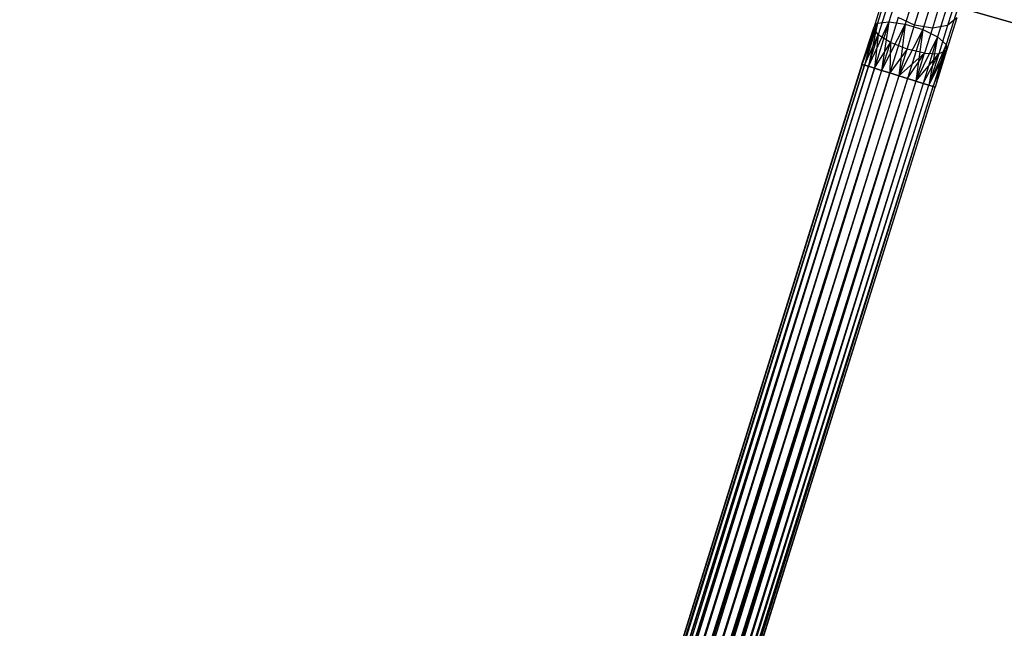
# Model space of a CAD drawing. Extents: x -22.9 to 23, y 4.7 to 50.6.
# Tile 91 of 95: x 3.2 to 7, y 46.6 to 49. Entities that reach past the tile are written whole.
import ezdxf

# ---------------------------------------------------------------- set-up
doc = ezdxf.new("R2010")
doc.units = 0
doc.header["$LTSCALE"] = 2.54
doc.layers.get('0').update_dxf_attribs({"linetype": 'CONTINUOUS'})

# ---------------------------------------------------------------- blocks, each defined once
blk = doc.blocks.new('HOTEL-MOOD-11783-11791_STL')
at = {"color": 0}
for p, q in [((7.7243, 48.7943, 1.8265), (4.6955, 49.6628, 1.8265)), ((4.6955, 49.6628, 1.8065), (7.7243, 48.7943, 1.8065)), ((7.7243, 48.7943, 1.8265), (4.6955, 49.6628, 1.8265)), ((4.6955, 49.6628, 1.8065), (7.7243, 48.7943, 1.8065)), ((6.6319, 49.1508, 28.6245), (6.581, 48.9878, 28.5375)), ((6.6319, 49.1508, 28.6245), (6.581, 48.9878, 28.5375)), ((6.6984, 49.1505, 28.5975), (6.6447, 48.9787, 28.5058)), ((6.6984, 49.1505, 28.5975), (6.6447, 48.9787, 28.5058)), ((6.5826, 49.1298, 28.6723), (6.5366, 48.9826, 28.5937)), ((6.5826, 49.1298, 28.6723), (6.5366, 48.9826, 28.5937)), ((6.767, 49.1291, 28.5975), (6.7133, 48.9573, 28.5058)), ((6.767, 49.1291, 28.5975), (6.7133, 48.9573, 28.5058)), ((6.5619, 49.0924, 28.7299), (6.5218, 48.9641, 28.6615)), ((6.5619, 49.0924, 28.7299), (6.5218, 48.9641, 28.6615)), ((6.8218, 49.0914, 28.6245), (6.7709, 48.9285, 28.5375)), ((6.8218, 49.0914, 28.6245), (6.7709, 48.9285, 28.5375)), ((6.5744, 49.0471, 28.7842), (6.5399, 48.9367, 28.7253)), ((6.5744, 49.0471, 28.7842), (6.5399, 48.9367, 28.7253)), ((6.6809, 48.9739, 28.8366), (6.704, 49.0478, 28.9141)), ((6.6809, 48.9739, 28.8366), (6.704, 49.0478, 28.9141)), ((6.7746, 49.0403, 28.904), (6.7504, 48.9628, 28.8227)), ((6.7746, 49.0403, 28.904), (6.7504, 48.9628, 28.8227)), ((6.8504, 49.0461, 28.6723), (6.8043, 48.8989, 28.5937)), ((6.8504, 49.0461, 28.6723), (6.8043, 48.8989, 28.5937)), ((6.8374, 49.061, 28.876), (6.81, 48.9734, 28.7842)), ((6.8374, 49.061, 28.876), (6.81, 48.9734, 28.7842)), ((6.581, 48.9878, 28.5375), (6.5017, 48.8144, 28.5346)), ((6.581, 48.9878, 28.5375), (6.5017, 48.8144, 28.5346)), ((6.581, 48.9878, 28.5375), (6.5245, 48.8073, 28.5075)), ((6.581, 48.9878, 28.5375), (6.5245, 48.8073, 28.5075)), ((6.5366, 48.9826, 28.5937), (6.581, 48.9878, 28.5375)), ((6.5366, 48.9826, 28.5937), (6.581, 48.9878, 28.5375)), ((6.581, 48.9878, 28.5375), (6.5529, 48.7984, 28.487)), ((6.581, 48.9878, 28.5375), (6.5529, 48.7984, 28.487)), ((6.581, 48.9878, 28.5375), (6.6447, 48.9787, 28.5058)), ((6.581, 48.9878, 28.5375), (6.6447, 48.9787, 28.5058)), ((6.6173, 49.0044, 28.8227), (6.5868, 48.9067, 28.7706)), ((6.6173, 49.0044, 28.8227), (6.5868, 48.9067, 28.7706)), ((6.6809, 48.9739, 28.8366), (6.6173, 49.0044, 28.8227)), ((6.6809, 48.9739, 28.8366), (6.6173, 49.0044, 28.8227)), ((6.8461, 49.0035, 28.7299), (6.806, 48.8753, 28.6615)), ((6.8461, 49.0035, 28.7299), (6.806, 48.8753, 28.6615)), ((6.8461, 49.0035, 28.7299), (6.81, 48.9734, 28.7842)), ((6.8461, 49.0035, 28.7299), (6.81, 48.9734, 28.7842)), ((6.4763, 48.8223, 28.6198), (6.5366, 48.9826, 28.5937)), ((6.4763, 48.8223, 28.6198), (6.5366, 48.9826, 28.5937)), ((6.4763, 48.8223, 28.6198), (6.5218, 48.9641, 28.6615)), ((6.4763, 48.8223, 28.6198), (6.5218, 48.9641, 28.6615)), ((6.4774, 48.822, 28.6017), (6.5366, 48.9826, 28.5937)), ((6.4774, 48.822, 28.6017), (6.5366, 48.9826, 28.5937)), ((6.4774, 48.822, 28.6379), (6.5218, 48.9641, 28.6615)), ((6.4774, 48.822, 28.6379), (6.5218, 48.9641, 28.6615)), ((6.5366, 48.9826, 28.5937), (6.4856, 48.8194, 28.5666)), ((6.5366, 48.9826, 28.5937), (6.4856, 48.8194, 28.5666)), ((6.5218, 48.9641, 28.6615), (6.4856, 48.8194, 28.673)), ((6.5218, 48.9641, 28.6615), (6.4856, 48.8194, 28.673)), ((6.5366, 48.9826, 28.5937), (6.5017, 48.8144, 28.5346)), ((6.5366, 48.9826, 28.5937), (6.5017, 48.8144, 28.5346)), ((6.5218, 48.9641, 28.6615), (6.5366, 48.9826, 28.5937)), ((6.5218, 48.9641, 28.6615), (6.5366, 48.9826, 28.5937)), ((6.5399, 48.9367, 28.7253), (6.5218, 48.9641, 28.6615)), ((6.5399, 48.9367, 28.7253), (6.5218, 48.9641, 28.6615)), ((6.6447, 48.9787, 28.5058), (6.5529, 48.7984, 28.487)), ((6.6447, 48.9787, 28.5058), (6.5529, 48.7984, 28.487)), ((6.6447, 48.9787, 28.5058), (6.5852, 48.7883, 28.4742)), ((6.6447, 48.9787, 28.5058), (6.5852, 48.7883, 28.4742)), ((6.6447, 48.9787, 28.5058), (6.6195, 48.7776, 28.4698)), ((6.6447, 48.9787, 28.5058), (6.6195, 48.7776, 28.4698)), ((6.7133, 48.9573, 28.5058), (6.6195, 48.7776, 28.4698)), ((6.7133, 48.9573, 28.5058), (6.6195, 48.7776, 28.4698)), ((6.6447, 48.9787, 28.5058), (6.7133, 48.9573, 28.5058)), ((6.6447, 48.9787, 28.5058), (6.7133, 48.9573, 28.5058)), ((6.6517, 48.8808, 28.7869), (6.6809, 48.9739, 28.8366)), ((6.6517, 48.8808, 28.7869), (6.6809, 48.9739, 28.8366)), ((6.7133, 48.9573, 28.5058), (6.6537, 48.7669, 28.4742)), ((6.7133, 48.9573, 28.5058), (6.6537, 48.7669, 28.4742)), ((6.7504, 48.9628, 28.8227), (6.6809, 48.9739, 28.8366)), ((6.7504, 48.9628, 28.8227), (6.6809, 48.9739, 28.8366)), ((6.7133, 48.9573, 28.5058), (6.686, 48.7568, 28.487)), ((6.7133, 48.9573, 28.5058), (6.686, 48.7568, 28.487)), ((6.7133, 48.9573, 28.5058), (6.7709, 48.9285, 28.5375)), ((6.7133, 48.9573, 28.5058), (6.7709, 48.9285, 28.5375)), ((6.7504, 48.9628, 28.8227), (6.7199, 48.8651, 28.7706)), ((6.7504, 48.9628, 28.8227), (6.7199, 48.8651, 28.7706)), ((6.81, 48.9734, 28.7842), (6.7504, 48.9628, 28.8227)), ((6.81, 48.9734, 28.7842), (6.7504, 48.9628, 28.8227)), ((6.81, 48.9734, 28.7842), (6.7755, 48.8631, 28.7253)), ((6.81, 48.9734, 28.7842), (6.7755, 48.8631, 28.7253)), ((6.4856, 48.8194, 28.673), (6.5399, 48.9367, 28.7253)), ((6.4856, 48.8194, 28.673), (6.5399, 48.9367, 28.7253)), ((6.5017, 48.8144, 28.705), (6.5399, 48.9367, 28.7253)), ((6.5017, 48.8144, 28.705), (6.5399, 48.9367, 28.7253)), ((6.5399, 48.9367, 28.7253), (6.5245, 48.8073, 28.7321)), ((6.5399, 48.9367, 28.7253), (6.5245, 48.8073, 28.7321)), ((6.5868, 48.9067, 28.7706), (6.5399, 48.9367, 28.7253)), ((6.5868, 48.9067, 28.7706), (6.5399, 48.9367, 28.7253)), ((6.7709, 48.9285, 28.5375), (6.686, 48.7568, 28.487)), ((6.7709, 48.9285, 28.5375), (6.686, 48.7568, 28.487)), ((6.7709, 48.9285, 28.5375), (6.7144, 48.7479, 28.5075)), ((6.7709, 48.9285, 28.5375), (6.7144, 48.7479, 28.5075)), ((6.7709, 48.9285, 28.5375), (6.7373, 48.7407, 28.5346)), ((6.7709, 48.9285, 28.5375), (6.7373, 48.7407, 28.5346)), ((6.7709, 48.9285, 28.5375), (6.8043, 48.8989, 28.5937)), ((6.7709, 48.9285, 28.5375), (6.8043, 48.8989, 28.5937)), ((6.5245, 48.8073, 28.7321), (6.5868, 48.9067, 28.7706)), ((6.5245, 48.8073, 28.7321), (6.5868, 48.9067, 28.7706)), ((6.5529, 48.7984, 28.7526), (6.5868, 48.9067, 28.7706)), ((6.5529, 48.7984, 28.7526), (6.5868, 48.9067, 28.7706)), ((6.5868, 48.9067, 28.7706), (6.5852, 48.7883, 28.7654)), ((6.5868, 48.9067, 28.7706), (6.5852, 48.7883, 28.7654)), ((6.6517, 48.8808, 28.7869), (6.5852, 48.7883, 28.7654)), ((6.6517, 48.8808, 28.7869), (6.5852, 48.7883, 28.7654)), ((6.6517, 48.8808, 28.7869), (6.5868, 48.9067, 28.7706)), ((6.6517, 48.8808, 28.7869), (6.5868, 48.9067, 28.7706)), ((6.6195, 48.7776, 28.7698), (6.6517, 48.8808, 28.7869)), ((6.6195, 48.7776, 28.7698), (6.6517, 48.8808, 28.7869)), ((6.7199, 48.8651, 28.7706), (6.6517, 48.8808, 28.7869)), ((6.7199, 48.8651, 28.7706), (6.6517, 48.8808, 28.7869)), ((6.8043, 48.8989, 28.5937), (6.7373, 48.7407, 28.5346)), ((6.8043, 48.8989, 28.5937), (6.7373, 48.7407, 28.5346)), ((6.7373, 48.7407, 28.705), (6.806, 48.8753, 28.6615)), ((6.7373, 48.7407, 28.705), (6.806, 48.8753, 28.6615)), ((6.8043, 48.8989, 28.5937), (6.7533, 48.7357, 28.5666)), ((6.8043, 48.8989, 28.5937), (6.7533, 48.7357, 28.5666)), ((6.7533, 48.7357, 28.673), (6.806, 48.8753, 28.6615)), ((6.7533, 48.7357, 28.673), (6.806, 48.8753, 28.6615)), ((6.8043, 48.8989, 28.5937), (6.7616, 48.7332, 28.6017)), ((6.8043, 48.8989, 28.5937), (6.7616, 48.7332, 28.6017)), ((6.806, 48.8753, 28.6615), (6.7616, 48.7332, 28.6017)), ((6.806, 48.8753, 28.6615), (6.7616, 48.7332, 28.6379)), ((6.806, 48.8753, 28.6615), (6.7616, 48.7332, 28.6017)), ((6.806, 48.8753, 28.6615), (6.7616, 48.7332, 28.6379)), ((6.806, 48.8753, 28.6615), (6.7755, 48.8631, 28.7253)), ((6.806, 48.8753, 28.6615), (6.7755, 48.8631, 28.7253)), ((6.8043, 48.8989, 28.5937), (6.806, 48.8753, 28.6615)), ((6.8043, 48.8989, 28.5937), (6.806, 48.8753, 28.6615)), ((6.7199, 48.8651, 28.7706), (6.6195, 48.7776, 28.7698)), ((6.7199, 48.8651, 28.7706), (6.6195, 48.7776, 28.7698)), ((6.6537, 48.7669, 28.7654), (6.7199, 48.8651, 28.7706)), ((6.6537, 48.7669, 28.7654), (6.7199, 48.8651, 28.7706)), ((6.686, 48.7568, 28.7526), (6.7199, 48.8651, 28.7706)), ((6.686, 48.7568, 28.7526), (6.7199, 48.8651, 28.7706)), ((6.686, 48.7568, 28.7526), (6.7755, 48.8631, 28.7253)), ((6.686, 48.7568, 28.7526), (6.7755, 48.8631, 28.7253)), ((6.7144, 48.7479, 28.7321), (6.7755, 48.8631, 28.7253)), ((6.7144, 48.7479, 28.7321), (6.7755, 48.8631, 28.7253)), ((6.7199, 48.8651, 28.7706), (6.7755, 48.8631, 28.7253)), ((6.7199, 48.8651, 28.7706), (6.7755, 48.8631, 28.7253)), ((6.7755, 48.8631, 28.7253), (6.7373, 48.7407, 28.705)), ((6.7755, 48.8631, 28.7253), (6.7373, 48.7407, 28.705)), ((6.4774, 48.822, 28.6379), (0.6904, 30.3125, 28.6198)), ((6.4774, 48.822, 28.6379), (0.6904, 30.3125, 28.6198)), ((6.4856, 48.8194, 28.673), (0.6904, 30.3125, 28.6198)), ((6.4856, 48.8194, 28.673), (0.6904, 30.3125, 28.6198)), ((6.4763, 48.8223, 28.6198), (0.6914, 30.3122, 28.6017)), ((6.4763, 48.8223, 28.6198), (0.6914, 30.3122, 28.6017)), ((0.6914, 30.3122, 28.6017), (6.4774, 48.822, 28.6017)), ((6.4774, 48.822, 28.6379), (0.6914, 30.3122, 28.6017)), ((6.4774, 48.822, 28.6379), (0.6914, 30.3122, 28.6017)), ((0.6914, 30.3122, 28.6017), (6.4774, 48.822, 28.6017)), ((0.6914, 30.3122, 28.6017), (6.4856, 48.8194, 28.5666)), ((0.6914, 30.3122, 28.6017), (6.4856, 48.8194, 28.5666)), ((0.6997, 30.3096, 28.673), (6.4856, 48.8194, 28.673)), ((0.6997, 30.3096, 28.673), (6.4856, 48.8194, 28.673)), ((6.5017, 48.8144, 28.705), (0.6997, 30.3096, 28.673)), ((6.5017, 48.8144, 28.705), (0.6997, 30.3096, 28.673)), ((6.5245, 48.8073, 28.7321), (0.6997, 30.3096, 28.673)), ((6.5245, 48.8073, 28.7321), (0.6997, 30.3096, 28.673)), ((0.7157, 30.3046, 28.5346), (6.4856, 48.8194, 28.5666)), ((0.7157, 30.3046, 28.5346), (6.4856, 48.8194, 28.5666)), ((0.7157, 30.3046, 28.5346), (6.5017, 48.8144, 28.5346)), ((0.7157, 30.3046, 28.5346), (6.5017, 48.8144, 28.5346)), ((6.5245, 48.8073, 28.7321), (0.7386, 30.2975, 28.7321)), ((6.5245, 48.8073, 28.7321), (0.7386, 30.2975, 28.7321)), ((6.5529, 48.7984, 28.7526), (0.7386, 30.2975, 28.7321)), ((6.5529, 48.7984, 28.7526), (0.7386, 30.2975, 28.7321)), ((0.767, 30.2886, 28.487), (6.5017, 48.8144, 28.5346)), ((0.767, 30.2886, 28.487), (6.5017, 48.8144, 28.5346)), ((0.767, 30.2886, 28.487), (6.5245, 48.8073, 28.5075)), ((0.767, 30.2886, 28.487), (6.5245, 48.8073, 28.5075)), ((6.5529, 48.7984, 28.487), (0.767, 30.2886, 28.487)), ((6.5529, 48.7984, 28.487), (0.767, 30.2886, 28.487)), ((6.4774, 48.822, 28.6017), (6.4763, 48.8223, 28.6198)), ((6.4763, 48.8223, 28.6198), (6.4774, 48.822, 28.6379)), ((6.4763, 48.8223, 28.6198), (6.4774, 48.822, 28.6379)), ((6.4774, 48.822, 28.6017), (6.4763, 48.8223, 28.6198)), ((6.4856, 48.8194, 28.5666), (6.4774, 48.822, 28.6017)), ((6.4774, 48.822, 28.6379), (6.4856, 48.8194, 28.673)), ((6.4856, 48.8194, 28.5666), (6.4774, 48.822, 28.6017)), ((6.4774, 48.822, 28.6379), (6.4856, 48.8194, 28.673)), ((6.4856, 48.8194, 28.673), (6.5017, 48.8144, 28.705)), ((6.5017, 48.8144, 28.5346), (6.4856, 48.8194, 28.5666)), ((6.5017, 48.8144, 28.5346), (6.4856, 48.8194, 28.5666)), ((6.4856, 48.8194, 28.673), (6.5017, 48.8144, 28.705)), ((6.5017, 48.8144, 28.705), (6.5245, 48.8073, 28.7321)), ((6.5245, 48.8073, 28.5075), (6.5017, 48.8144, 28.5346)), ((6.5245, 48.8073, 28.5075), (6.5017, 48.8144, 28.5346)), ((6.5017, 48.8144, 28.705), (6.5245, 48.8073, 28.7321)), ((6.5245, 48.8073, 28.7321), (6.5529, 48.7984, 28.7526)), ((6.5529, 48.7984, 28.487), (6.5245, 48.8073, 28.5075)), ((6.5529, 48.7984, 28.487), (6.5245, 48.8073, 28.5075)), ((6.5245, 48.8073, 28.7321), (6.5529, 48.7984, 28.7526)), ((6.5529, 48.7984, 28.7526), (6.5852, 48.7883, 28.7654)), ((6.5852, 48.7883, 28.4742), (6.5529, 48.7984, 28.487)), ((6.5852, 48.7883, 28.4742), (6.5529, 48.7984, 28.487)), ((6.5529, 48.7984, 28.7526), (6.5852, 48.7883, 28.7654)), ((6.5852, 48.7883, 28.7654), (0.7386, 30.2975, 28.7321)), ((6.5852, 48.7883, 28.7654), (0.7386, 30.2975, 28.7321)), ((6.5852, 48.7883, 28.4742), (0.767, 30.2886, 28.487)), ((6.5852, 48.7883, 28.4742), (0.767, 30.2886, 28.487)), ((0.7993, 30.2785, 28.7654), (6.5852, 48.7883, 28.7654)), ((0.7993, 30.2785, 28.7654), (6.5852, 48.7883, 28.7654)), ((6.6195, 48.7776, 28.7698), (0.7993, 30.2785, 28.7654)), ((6.6195, 48.7776, 28.7698), (0.7993, 30.2785, 28.7654)), ((6.6537, 48.7669, 28.7654), (0.7993, 30.2785, 28.7654)), ((6.6537, 48.7669, 28.7654), (0.7993, 30.2785, 28.7654)), ((6.5852, 48.7883, 28.4742), (0.8335, 30.2678, 28.4698)), ((6.5852, 48.7883, 28.4742), (0.8335, 30.2678, 28.4698)), ((6.6195, 48.7776, 28.4698), (0.8335, 30.2678, 28.4698)), ((6.6195, 48.7776, 28.4698), (0.8335, 30.2678, 28.4698)), ((6.6537, 48.7669, 28.4742), (0.8335, 30.2678, 28.4698)), ((6.6537, 48.7669, 28.4742), (0.8335, 30.2678, 28.4698)), ((6.6537, 48.7669, 28.7654), (0.8678, 30.2571, 28.7654)), ((6.6537, 48.7669, 28.7654), (0.8678, 30.2571, 28.7654)), ((6.6537, 48.7669, 28.4742), (0.9001, 30.247, 28.487)), ((6.6537, 48.7669, 28.4742), (0.9001, 30.247, 28.487)), ((6.5852, 48.7883, 28.7654), (6.6195, 48.7776, 28.7698)), ((6.6195, 48.7776, 28.4698), (6.5852, 48.7883, 28.4742)), ((6.5852, 48.7883, 28.7654), (6.6195, 48.7776, 28.7698)), ((6.6195, 48.7776, 28.4698), (6.5852, 48.7883, 28.4742)), ((6.6537, 48.7669, 28.4742), (6.6195, 48.7776, 28.4698)), ((6.6195, 48.7776, 28.7698), (6.6537, 48.7669, 28.7654)), ((6.6195, 48.7776, 28.7698), (6.6537, 48.7669, 28.7654)), ((6.6537, 48.7669, 28.4742), (6.6195, 48.7776, 28.4698)), ((6.686, 48.7568, 28.487), (6.6537, 48.7669, 28.4742)), ((6.6537, 48.7669, 28.7654), (6.686, 48.7568, 28.7526)), ((6.6537, 48.7669, 28.7654), (6.686, 48.7568, 28.7526)), ((6.686, 48.7568, 28.487), (6.6537, 48.7669, 28.4742)), ((6.686, 48.7568, 28.7526), (0.8678, 30.2571, 28.7654)), ((6.686, 48.7568, 28.7526), (0.8678, 30.2571, 28.7654)), ((6.686, 48.7568, 28.487), (0.9001, 30.247, 28.487)), ((6.686, 48.7568, 28.487), (0.9001, 30.247, 28.487)), ((6.686, 48.7568, 28.7526), (0.9285, 30.2381, 28.7321)), ((6.686, 48.7568, 28.7526), (0.9285, 30.2381, 28.7321)), ((6.7144, 48.7479, 28.7321), (0.9285, 30.2381, 28.7321)), ((6.7144, 48.7479, 28.7321), (0.9285, 30.2381, 28.7321)), ((0.9285, 30.2381, 28.7321), (6.7373, 48.7407, 28.705)), ((0.9285, 30.2381, 28.7321), (6.7373, 48.7407, 28.705)), ((0.9285, 30.2381, 28.7321), (6.7533, 48.7357, 28.673)), ((0.9285, 30.2381, 28.7321), (6.7533, 48.7357, 28.673)), ((6.686, 48.7568, 28.487), (0.9514, 30.2309, 28.5346)), ((6.686, 48.7568, 28.487), (0.9514, 30.2309, 28.5346)), ((6.7144, 48.7479, 28.5075), (0.9514, 30.2309, 28.5346)), ((6.7144, 48.7479, 28.5075), (0.9514, 30.2309, 28.5346)), ((0.9514, 30.2309, 28.5346), (6.7373, 48.7407, 28.5346)), ((0.9514, 30.2309, 28.5346), (6.7373, 48.7407, 28.5346)), ((0.9514, 30.2309, 28.5346), (6.7533, 48.7357, 28.5666)), ((0.9514, 30.2309, 28.5346), (6.7533, 48.7357, 28.5666)), ((0.9674, 30.2259, 28.673), (6.7533, 48.7357, 28.673)), ((0.9674, 30.2259, 28.673), (6.7533, 48.7357, 28.673)), ((0.9674, 30.2259, 28.673), (6.7616, 48.7332, 28.6379)), ((0.9674, 30.2259, 28.673), (6.7616, 48.7332, 28.6379)), ((0.9756, 30.2233, 28.6017), (6.7533, 48.7357, 28.5666)), ((0.9756, 30.2233, 28.6017), (6.7533, 48.7357, 28.5666)), ((0.9756, 30.2233, 28.6017), (6.7616, 48.7332, 28.6379)), ((0.9756, 30.2233, 28.6017), (6.7616, 48.7332, 28.6017)), ((0.9756, 30.2233, 28.6017), (6.7616, 48.7332, 28.6379)), ((0.9756, 30.2233, 28.6017), (6.7616, 48.7332, 28.6017)), ((6.7144, 48.7479, 28.5075), (6.686, 48.7568, 28.487)), ((6.686, 48.7568, 28.7526), (6.7144, 48.7479, 28.7321)), ((6.686, 48.7568, 28.7526), (6.7144, 48.7479, 28.7321)), ((6.7144, 48.7479, 28.5075), (6.686, 48.7568, 28.487)), ((6.7373, 48.7407, 28.5346), (6.7144, 48.7479, 28.5075)), ((6.7144, 48.7479, 28.7321), (6.7373, 48.7407, 28.705)), ((6.7144, 48.7479, 28.7321), (6.7373, 48.7407, 28.705)), ((6.7373, 48.7407, 28.5346), (6.7144, 48.7479, 28.5075)), ((6.7533, 48.7357, 28.5666), (6.7373, 48.7407, 28.5346)), ((6.7373, 48.7407, 28.705), (6.7533, 48.7357, 28.673)), ((6.7373, 48.7407, 28.705), (6.7533, 48.7357, 28.673)), ((6.7533, 48.7357, 28.5666), (6.7373, 48.7407, 28.5346)), ((6.7616, 48.7332, 28.6017), (6.7533, 48.7357, 28.5666)), ((6.7533, 48.7357, 28.673), (6.7616, 48.7332, 28.6379)), ((6.7533, 48.7357, 28.673), (6.7616, 48.7332, 28.6379)), ((6.7616, 48.7332, 28.6017), (6.7533, 48.7357, 28.5666))]:
    blk.add_line(p, q, dxfattribs=at)

msp = doc.modelspace()

# ---------------------------------------------------------------- block references
at = {"color": 0}
msp.add_blockref('HOTEL-MOOD-11783-11791_STL', (0, 0), dxfattribs=at)

doc.saveas('drawing.dxf')
